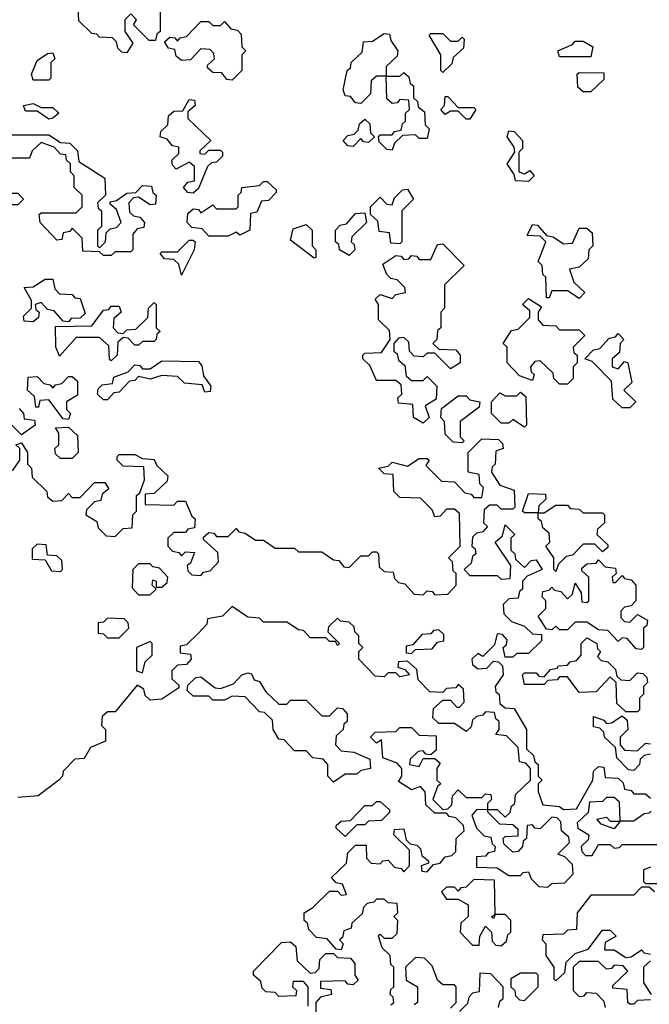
# Model space of a CAD drawing. Extents: x 2737311 to 2867920, y 875798 to 1012690.
# Tile 68 of 79: x 2803820 to 2805435, y 965060 to 967585. Entities that reach past the tile are written whole.
import ezdxf

# ---------------------------------------------------------------- set-up
doc = ezdxf.new("R2010")
doc.units = 0

msp = doc.modelspace()

# ---------------------------------------------------------------- linework, layer by layer
at = {"layer": '0CON20XD'}
for points in [[(2804095, 967500), (2804081.7, 967501.7), (2804071.7, 967511.7), (2804068.3, 967528.3), (2804058.3, 967538.3), (2804025, 967540), (2804018.3, 967548.3), (2804005, 967550), (2803971.7, 967581.7), (2803970, 967615)], [(2804180, 967625), (2804180, 967555), (2804171.7, 967548.3), (2804168.3, 967531.7), (2804151.7, 967531.7), (2804111.7, 967571.7), (2804120, 967585), (2804105, 967600), (2804090, 967585), (2804090, 967555), (2804110, 967525), (2804095, 967500)], [(2804365, 967430), (2804351.7, 967431.7), (2804338.3, 967448.3), (2804315, 967450), (2804301.7, 967461.7), (2804301.7, 967468.3), (2804320, 967485), (2804318.3, 967498.3), (2804308.3, 967508.3), (2804285, 967510), (2804258.3, 967481.7), (2804235, 967480), (2804221.7, 967491.7), (2804218.3, 967508.3), (2804201.7, 967511.7), (2804191.7, 967528.3), (2804205, 967540), (2804218.3, 967538.3), (2804225, 967530), (2804231.7, 967538.3), (2804248.3, 967541.7), (2804285, 967580), (2804305, 967580), (2804315, 967570), (2804335, 967570), (2804345, 967580), (2804361.7, 967561.7), (2804378.3, 967558.3), (2804388.3, 967548.3), (2804390, 967515), (2804400, 967505), (2804390, 967495), (2804390, 967455), (2804365, 967430)], [(2804775, 967250), (2804761.7, 967251.7), (2804741.7, 967271.7), (2804740, 967285), (2804745, 967290), (2804775, 967290), (2804781.7, 967298.3), (2804798.3, 967301.7), (2804801.7, 967318.3), (2804810, 967325), (2804810, 967345), (2804820, 967355), (2804818.3, 967378.3), (2804795, 967380), (2804788.3, 967371.7), (2804775, 967370), (2804761.7, 967381.7), (2804760, 967440), (2804735, 967440), (2804721.7, 967428.3), (2804720, 967395), (2804695, 967370), (2804681.7, 967371.7), (2804668.3, 967388.3), (2804655, 967390), (2804650, 967405), (2804660, 967455), (2804668.3, 967461.7), (2804670, 967475), (2804698.3, 967501.7), (2804701.7, 967528.3), (2804725, 967530), (2804755, 967550), (2804768.3, 967548.3), (2804771.7, 967531.7), (2804790, 967505), (2804788.3, 967491.7), (2804760, 967465), (2804760, 967440), (2804795, 967440), (2804805, 967450), (2804818.3, 967438.3), (2804821.7, 967421.7), (2804830, 967415), (2804830, 967385), (2804840, 967375), (2804841.7, 967361.7), (2804858.3, 967348.3), (2804860, 967315), (2804870, 967305), (2804865, 967280), (2804845, 967280), (2804835, 967290), (2804801.7, 967288.3), (2804781.7, 967268.3), (2804775, 967250)], [(2804905, 967450), (2804900, 967455), (2804900, 967495), (2804870, 967545), (2804875, 967550), (2804905, 967550), (2804925, 967530), (2804945, 967530), (2804955, 967540), (2804960, 967535), (2804958.3, 967511.7), (2804931.7, 967488.3), (2804928.3, 967471.7), (2804905, 967450)], [(2805285, 967490), (2805205, 967490), (2805200, 967505), (2805238.3, 967521.7), (2805245, 967530), (2805265, 967530), (2805290, 967515), (2805285, 967490)], [(2803895, 967430), (2803855, 967430), (2803850, 967445), (2803865, 967480), (2803891.7, 967498.3), (2803905, 967500), (2803910, 967485), (2803900, 967475), (2803900, 967435), (2803895, 967430)], [(2805285, 967400), (2805265, 967400), (2805251.7, 967411.7), (2805250, 967445), (2805255, 967450), (2805318.3, 967448.3), (2805318.3, 967431.7), (2805285, 967400)], [(2804265, 967140), (2804251.7, 967141.7), (2804240, 967155), (2804251.7, 967168.3), (2804268.3, 967171.7), (2804268.3, 967208.3), (2804255, 967220), (2804221.7, 967201.7), (2804211.7, 967211.7), (2804210, 967225), (2804228.3, 967241.7), (2804228.3, 967258.3), (2804211.7, 967261.7), (2804198.3, 967278.3), (2804180, 967285), (2804181.7, 967298.3), (2804200, 967315), (2804201.7, 967338.3), (2804215, 967350), (2804238.3, 967351.7), (2804255, 967380), (2804268.3, 967378.3), (2804270, 967365), (2804251.7, 967348.3), (2804251.7, 967331.7), (2804310, 967275), (2804281.7, 967248.3), (2804281.7, 967241.7), (2804295, 967240), (2804305, 967250), (2804335, 967250), (2804340, 967245), (2804340, 967235), (2804325, 967220), (2804311.7, 967218.3), (2804301.7, 967208.3), (2804278.3, 967151.7), (2804265, 967140)], [(2804975, 967330), (2804965, 967330), (2804945, 967350), (2804925, 967350), (2804911.7, 967341.7), (2804900, 967355), (2804910, 967365), (2804911.7, 967388.3), (2804918.3, 967388.3), (2804945, 967360), (2804985, 967360), (2804990, 967355), (2804975, 967330)], [(2803895, 967330), (2803865, 967350), (2803835, 967350), (2803830, 967365), (2803855, 967370), (2803875, 967360), (2803905, 967360), (2803920, 967345), (2803905, 967332.5), (2803895, 967330)], [(2804675, 967260), (2804661.7, 967261.7), (2804650, 967275), (2804661.7, 967288.3), (2804678.3, 967291.7), (2804688.3, 967301.7), (2804691.7, 967318.3), (2804705, 967330), (2804718.3, 967318.3), (2804720, 967295), (2804730, 967285), (2804715, 967270), (2804701.7, 967271.7), (2804695, 967280), (2804675, 967260)], [(2803785, 967290), (2803895, 967290), (2803925, 967270), (2803948.3, 967268.3), (2803968.3, 967248.3), (2803971.7, 967221.7), (2804038.3, 967178.3), (2804040, 967135), (2804020, 967115), (2804021.7, 967101.7), (2804030, 967095), (2804030, 967055), (2804020, 967045), (2804020, 967005), (2804025, 967000), (2804040, 967015), (2804041.7, 967038.3), (2804051.7, 967048.3), (2804068.3, 967051.7), (2804080, 967065), (2804068.3, 967098.3), (2804051.7, 967111.7), (2804051.7, 967118.3), (2804068.3, 967121.7), (2804095, 967140), (2804118.3, 967141.7), (2804135, 967160), (2804158.3, 967158.3), (2804161.7, 967141.7), (2804170, 967135), (2804168.3, 967111.7), (2804155, 967110), (2804125, 967130), (2804111.7, 967128.3), (2804100, 967115), (2804101.7, 967091.7), (2804111.7, 967081.7), (2804128.3, 967078.3), (2804140, 967065), (2804138.3, 967051.7), (2804121.7, 967048.3), (2804110, 967035), (2804110, 966995), (2804105, 966990), (2804065, 966990), (2804055, 966980)], [(2805125, 967170), (2805091.7, 967171.7), (2805088.3, 967188.3), (2805070, 967215), (2805090, 967245), (2805088.3, 967258.3), (2805070, 967285), (2805075, 967300), (2805088.3, 967298.3), (2805110, 967275), (2805110, 967255), (2805100, 967245), (2805100, 967195), (2805115, 967190), (2805128.3, 967198.3), (2805140, 967185), (2805125, 967170)], [(2804055, 966980), (2804035, 966980), (2804025, 966990), (2803981.7, 966991.7), (2803980, 967025), (2803955, 967050), (2803948.3, 967041.7), (2803931.7, 967038.3), (2803928.3, 967021.7), (2803915, 967020), (2803872.5, 967065), (2803870, 967085), (2803875, 967090), (2803965, 967090), (2803980, 967105), (2803980, 967135), (2803960, 967155), (2803960, 967185), (2803950, 967195), (2803950, 967215), (2803940, 967225), (2803938.3, 967238.3), (2803925, 967240), (2803908.3, 967258.3), (2803875, 967270), (2803851.7, 967248.3), (2803845, 967230), (2803775, 967230)], [(2804355, 967030), (2804305, 967030), (2804288.3, 967048.3), (2804261.7, 967051.7), (2804250, 967065), (2804251.7, 967088.3), (2804265, 967100), (2804278.3, 967098.3), (2804285, 967090), (2804315, 967110), (2804325, 967100), (2804375, 967100), (2804380, 967105), (2804380, 967135), (2804388.3, 967141.7), (2804390, 967155), (2804435, 967160), (2804445, 967170), (2804455, 967170), (2804478.3, 967148.3), (2804478.3, 967141.7), (2804458.3, 967121.7), (2804440, 967120), (2804428.3, 967091.7), (2804411.7, 967088.3), (2804410, 967045), (2804385, 967032.5), (2804375, 967040), (2804355, 967030)], [(2803735, 967080), (2803710, 967085), (2803710, 967115), (2803725, 967130), (2803775, 967130), (2803785, 967140), (2803815, 967140), (2803830, 967125), (2803815, 967110), (2803795, 967110), (2803788.3, 967118.3), (2803775, 967120), (2803765, 967110), (2803751.7, 967108.3), (2803735, 967080)], [(2804795, 967010), (2804771.7, 967011.7), (2804768.3, 967038.3), (2804741.7, 967041.7), (2804738.3, 967068.3), (2804720, 967085), (2804720, 967105), (2804745, 967130), (2804761.7, 967111.7), (2804775, 967110), (2804781.7, 967128.3), (2804801.7, 967148.3), (2804815, 967150), (2804830, 967125), (2804800, 967095), (2804800, 967015), (2804795, 967010)], [(2804665, 966980), (2804640, 966995), (2804638.3, 967008.3), (2804630, 967015), (2804630, 967045), (2804641.7, 967058.3), (2804658.3, 967061.7), (2804681.7, 967088.3), (2804705, 967090), (2804710, 967065), (2804671.7, 967028.3), (2804670, 967015), (2804678.3, 967008.3), (2804680, 966995), (2804665, 966980)], [(2804575, 966973.3), (2804515, 967020), (2804521.7, 967048.3), (2804555, 967060), (2804570, 967045), (2804570, 967005), (2804580, 966995), (2804580, 966975), (2804575, 966973.3)], [(2805255, 966870), (2805225, 966890), (2805185, 966890), (2805178.3, 966871.7), (2805171.7, 966871.7), (2805170, 966925), (2805161.7, 966931.7), (2805160, 966955), (2805150, 966965), (2805170, 967015), (2805155, 967030), (2805121.7, 967031.7), (2805135, 967060), (2805148.3, 967058.3), (2805171.7, 967031.7), (2805188.3, 967028.3), (2805215, 967010), (2805238.3, 967011.7), (2805255, 967050), (2805275, 967050), (2805288.3, 967038.3), (2805290, 967005), (2805280, 966995), (2805278.3, 966971.7), (2805255, 966950), (2805230, 966945), (2805241.7, 966911.7), (2805270, 966885), (2805255, 966870)], [(2804235, 966930), (2804228.3, 966958.3), (2804215, 966970), (2804191.7, 966971.7), (2804180, 966985), (2804185, 966990), (2804225, 966990), (2804255, 967020), (2804265, 967020), (2804270, 967015), (2804267.5, 966995), (2804235, 966930)], [(2804855, 966550), (2804830, 966565), (2804828.3, 966598.3), (2804791.7, 966601.7), (2804790, 966615), (2804800, 966625), (2804798.3, 966648.3), (2804785, 966660), (2804735, 966660), (2804718.3, 966698.3), (2804700, 966715), (2804700, 966725), (2804705, 966730), (2804748.3, 966731.7), (2804770, 966765), (2804768.3, 966788.3), (2804740, 966815), (2804740, 966855), (2804731.7, 966868.3), (2804745, 966880), (2804775, 966870), (2804785, 966880), (2804810, 966885), (2804808.3, 966898.3), (2804788.3, 966918.3), (2804771.7, 966921.7), (2804761.7, 966931.7), (2804751.7, 966958.3), (2804785, 966980), (2804798.3, 966978.3), (2804805, 966970), (2804818.3, 966971.7), (2804825, 966980), (2804838.3, 966978.3), (2804845, 966970), (2804875, 966970), (2804891.7, 967008.3), (2804905, 967010), (2804960, 966955), (2804910, 966905), (2804910, 966845), (2804900, 966835), (2804900, 966795), (2804891.7, 966788.3), (2804890, 966765), (2804880, 966755), (2804895, 966740), (2804938.3, 966738.3), (2804950, 966725), (2804950, 966705), (2804925, 966690), (2804885, 966730), (2804865, 966730), (2804855, 966720), (2804831.7, 966721.7), (2804820, 966735), (2804818.3, 966758.3), (2804805, 966770), (2804791.7, 966768.3), (2804780, 966755), (2804780, 966735), (2804788.3, 966728.3), (2804791.7, 966711.7), (2804808.3, 966698.3), (2804811.7, 966671.7), (2804825, 966660), (2804855, 966660), (2804865, 966670), (2804890, 966645), (2804888.3, 966611.7), (2804860, 966595), (2804870, 966565), (2804855, 966550)], [(2803945, 966810), (2803931.7, 966811.7), (2803908.3, 966838.3), (2803891.7, 966841.7), (2803875, 966860), (2803860, 966855), (2803861.7, 966841.7), (2803870, 966835), (2803868.3, 966821.7), (2803855, 966810), (2803831.7, 966811.7), (2803830, 966825), (2803850, 966845), (2803850, 966865), (2803831.7, 966898.3), (2803855, 966900), (2803885, 966920), (2803905, 966920), (2803910, 966895), (2803921.7, 966881.7), (2803955, 966880), (2803961.7, 966871.7), (2803975, 966870), (2803988.3, 966831.7), (2803975, 966820), (2803951.7, 966818.3), (2803945, 966810)], [(2804055, 966710), (2804050, 966715), (2804048.3, 966748.3), (2804025, 966770), (2803965, 966770), (2803921.7, 966721.7), (2803912.5, 966745), (2803911.7, 966798.3), (2804005, 966800), (2804035, 966840), (2804048.3, 966841.7), (2804055, 966850), (2804075, 966850), (2804080, 966835), (2804061.7, 966818.3), (2804060, 966795), (2804071.7, 966781.7), (2804085, 966780), (2804095, 966790), (2804118.3, 966791.7), (2804148.3, 966821.7), (2804150, 966845), (2804165, 966860), (2804170, 966855), (2804170, 966795), (2804180, 966785), (2804171.7, 966778.3), (2804170, 966765), (2804165, 966760), (2804135, 966760), (2804125, 966750), (2804115, 966750), (2804098.3, 966768.3), (2804085, 966770), (2804071.7, 966758.3), (2804070, 966725), (2804055, 966710)], [(2805225, 966650), (2805205, 966650), (2805190, 966665), (2805188.3, 966678.3), (2805155, 966710), (2805141.7, 966708.3), (2805130, 966695), (2805131.7, 966681.7), (2805140, 966675), (2805135, 966660), (2805101.7, 966671.7), (2805070, 966705), (2805070, 966745), (2805060, 966755), (2805081.7, 966788.3), (2805098.3, 966791.7), (2805128.3, 966821.7), (2805128.3, 966838.3), (2805110, 966855), (2805125, 966870), (2805158.3, 966848.3), (2805150, 966835), (2805150, 966815), (2805161.7, 966801.7), (2805195, 966800), (2805205, 966790), (2805255, 966790), (2805270, 966775), (2805240, 966745), (2805241.7, 966731.7), (2805250, 966725), (2805250, 966705), (2805240, 966695), (2805240, 966665), (2805225, 966650)], [(2805385, 966590), (2805365, 966590), (2805341.7, 966611.7), (2805338.3, 966658.3), (2805288.3, 966708.3), (2805270, 966715), (2805291.7, 966738.3), (2805308.3, 966741.7), (2805331.7, 966768.3), (2805348.3, 966771.7), (2805355, 966780), (2805370, 966765), (2805360, 966755), (2805358.3, 966731.7), (2805340, 966715), (2805340, 966695), (2805355, 966690), (2805371.7, 966708.3), (2805380, 966705), (2805390, 966655), (2805370, 966635), (2805400, 966605), (2805385, 966590)], [(2804045, 966610), (2804035, 966610), (2804020, 966625), (2804021.7, 966638.3), (2804031.7, 966648.3), (2804058.3, 966651.7), (2804061.7, 966668.3), (2804098.3, 966681.7), (2804115, 966700), (2804128.3, 966698.3), (2804135, 966690), (2804155, 966690), (2804185, 966710), (2804278.3, 966708.3), (2804287, 966697), (2804291.7, 966671.7), (2804310, 966645), (2804308.3, 966631.7), (2804295, 966630), (2804288.3, 966648.3), (2804243, 966653), (2804225, 966670), (2804185, 966672.5), (2804155, 966663.3), (2804125, 966670), (2804115, 966660), (2804101.7, 966658.3), (2804075, 966630), (2804061.7, 966628.3), (2804045, 966610)], [(2803945, 966560), (2803931.7, 966561.7), (2803895, 966610), (2803871.7, 966608.3), (2803868.3, 966591.7), (2803861.7, 966591.7), (2803858.3, 966618.3), (2803840, 966635), (2803841.7, 966668.3), (2803865, 966670), (2803881.7, 966651.7), (2803898.3, 966648.3), (2803905, 966640), (2803911.7, 966648.3), (2803928.3, 966651.7), (2803945, 966670), (2803955, 966670), (2803968.3, 966658.3), (2803968.3, 966621.7), (2803940, 966605), (2803940, 966585), (2803950, 966575), (2803945, 966560)], [(2805115, 966540), (2805085, 966560), (2805075, 966550), (2805055, 966550), (2805030, 966575), (2805030, 966605), (2805051.7, 966628.3), (2805065, 966620), (2805095, 966620), (2805105, 966630), (2805118.3, 966618.3), (2805120, 966545), (2805115, 966540)], [(2804955, 966500), (2804931.7, 966501.7), (2804911.7, 966521.7), (2804910, 966555), (2804900, 966565), (2804901.7, 966588.3), (2804945, 966620), (2804965, 966620), (2804975, 966610), (2805000, 966605), (2804998.3, 966591.7), (2804950, 966555), (2804950, 966515), (2804960, 966505), (2804955, 966500)], [(2803818.3, 966588.3), (2803830, 966575), (2803831.7, 966561.7), (2803858.3, 966558.3), (2803860, 966545), (2803825, 966520), (2803795, 966550)], [(2803955, 966460), (2803925, 966460), (2803911.7, 966471.7), (2803910, 966485), (2803920, 966495), (2803920, 966525), (2803911.7, 966538.3), (2803945, 966540), (2803968.3, 966518.3), (2803970, 966475), (2803955, 966460)], [(2803801.7, 966428.3), (2803820, 966455), (2803820, 966485), (2803810, 966495), (2803825, 966500), (2803840, 966475), (2803840, 966445), (2803850, 966435), (2803851.7, 966411.7), (2803890, 966375), (2803891.7, 966361.7), (2803905, 966350), (2803928.3, 966351.7), (2803945, 966370), (2803955, 966360), (2803975, 966360), (2804011.7, 966398.3), (2804038.3, 966398.3), (2804048.3, 966381.7), (2804031.7, 966368.3), (2804028.3, 966351.7), (2804011.7, 966348.3), (2803991.7, 966328.3), (2803990, 966315), (2804018.3, 966298.3), (2804021.7, 966281.7), (2804041.7, 966261.7), (2804065, 966260), (2804085, 966280), (2804108.3, 966281.7), (2804110, 966315), (2804120, 966325), (2804120, 966365), (2804128.3, 966371.7), (2804140, 966405), (2804138.3, 966438.3), (2804085, 966440), (2804070, 966455), (2804070, 966465), (2804075, 966470), (2804115, 966470), (2804135, 966460), (2804165, 966457.5), (2804171.7, 966441.7), (2804200, 966415), (2804198.3, 966401.7), (2804165, 966370), (2804141.7, 966368.3), (2804141.7, 966341.7), (2804215, 966340), (2804225, 966350), (2804245, 966350), (2804261.7, 966311.7), (2804270, 966305), (2804268.3, 966281.7), (2804251.7, 966278.3), (2804245, 966270), (2804215, 966270), (2804200, 966255), (2804200, 966235), (2804211.7, 966221.7), (2804228.3, 966218.3), (2804235, 966210), (2804245, 966220), (2804268.3, 966218.3), (2804258.3, 966191.7), (2804250, 966185), (2804251.7, 966171.7), (2804261.7, 966161.7), (2804285, 966160), (2804291.7, 966168.3), (2804308.3, 966171.7), (2804330, 966195), (2804328.3, 966218.3), (2804291.7, 966251.7), (2804291.7, 966258.3), (2804305, 966270), (2804318.3, 966268.3), (2804325, 966260), (2804355, 966260), (2804375, 966280), (2804381.7, 966271.7), (2804398.3, 966268.3), (2804425, 966250), (2804445, 966250), (2804475, 966230), (2804525, 966230), (2804535, 966220), (2804595, 966220), (2804625, 966200), (2804638.3, 966198.3), (2804651.7, 966181.7), (2804665, 966180), (2804695, 966210), (2804715, 966210), (2804725, 966220), (2804735, 966220), (2804740, 966215), (2804741.7, 966181.7), (2804755, 966170), (2804778.3, 966168.3), (2804781.7, 966151.7), (2804791.7, 966141.7), (2804808.3, 966138.3), (2804831.7, 966111.7), (2804855, 966110), (2804865, 966120), (2804878.3, 966118.3), (2804885, 966110), (2804918.3, 966111.7), (2804940, 966135), (2804940, 966165), (2804931.7, 966171.7), (2804930, 966195), (2804920, 966205), (2804950, 966235), (2804948.3, 966318.3), (2804935, 966330), (2804915, 966330), (2804898.3, 966311.7), (2804885, 966310), (2804878.3, 966328.3), (2804848.3, 966358.3), (2804795, 966360), (2804780, 966375), (2804778.3, 966418.3), (2804755, 966420), (2804740, 966435), (2804765, 966440), (2804775, 966450), (2804815, 966440), (2804845, 966460), (2804865, 966460), (2804870, 966455), (2804861.7, 966441.7), (2804901.7, 966401.7), (2804935, 966400), (2804961.7, 966371.7), (2804978.3, 966368.3), (2804985, 966360), (2805005, 966360), (2805010, 966385), (2805000, 966395), (2804998.3, 966418.3), (2804970, 966425), (2804970, 966475), (2805005, 966510), (2805048.3, 966508.3), (2805058.3, 966498.3), (2805060, 966485), (2805041.7, 966478.3), (2805040, 966445), (2805031.7, 966438.3), (2805030, 966425), (2805051.7, 966391.7), (2805088.3, 966378.3), (2805090, 966335), (2805085, 966330), (2805055, 966330), (2805045, 966340), (2805025, 966340), (2805011.7, 966328.3), (2805010, 966295), (2805020, 966285), (2805008.3, 966271.7), (2804991.7, 966268.3), (2804981.7, 966258.3), (2804980, 966235), (2804988.3, 966228.3), (2804990, 966215), (2804981.7, 966208.3), (2804978.3, 966191.7), (2804960, 966175), (2804975, 966160), (2805045, 966160), (2805055, 966150), (2805078.3, 966151.7), (2805080, 966185), (2805040, 966245), (2805058.3, 966261.7), (2805065, 966290), (2805090, 966265), (2805080, 966255), (2805080, 966225), (2805090, 966215), (2805091.7, 966201.7), (2805115, 966180), (2805131.7, 966198.3), (2805145, 966200), (2805160, 966175), (2805121.7, 966158.3), (2805110, 966145), (2805110, 966125), (2805101.7, 966118.3), (2805098.3, 966101.7), (2805075, 966100), (2805060, 966085), (2805061.7, 966061.7), (2805081.7, 966041.7), (2805115, 966030), (2805135, 966010), (2805158.3, 966008.3), (2805158.3, 965991.7), (2805125, 965960), (2805095, 965960), (2805085, 965950), (2805065, 965950), (2805060, 965975), (2805068.3, 965981.7), (2805070, 965995), (2805058.3, 966008.3), (2805045, 966010), (2805038.3, 965981.7), (2805008.3, 965951.7), (2804995, 965960), (2804980, 965945), (2804981.7, 965931.7), (2804995, 965920), (2805018.3, 965921.7), (2805035, 965940), (2805048.3, 965938.3), (2805058.3, 965928.3), (2805060, 965905), (2805040, 965875), (2805041.7, 965861.7), (2805050, 965855), (2805051.7, 965831.7)], [(2805195, 966170), (2805190, 966175), (2805190, 966205), (2805170, 966235), (2805180, 966245), (2805178.3, 966268.3), (2805161.7, 966281.7), (2805158.3, 966298.3), (2805150, 966305), (2805150, 966320), (2805115, 966320), (2805110, 966325), (2805125, 966370), (2805168.3, 966368.3), (2805170, 966355), (2805151.7, 966338.3), (2805150, 966320), (2805165, 966320), (2805195, 966340), (2805225, 966340), (2805231.7, 966331.7), (2805255, 966330), (2805265, 966320), (2805315, 966320), (2805320, 966315), (2805320, 966295), (2805301.7, 966278.3), (2805300, 966265), (2805328.3, 966238.3), (2805328.3, 966231.7), (2805315, 966220), (2805295, 966240), (2805265, 966240), (2805238.3, 966211.7), (2805221.7, 966208.3), (2805201.7, 966188.3), (2805195, 966170)], [(2803925, 966170), (2803930, 966175), (2803928.3, 966198.3), (2803915, 966210), (2803891.7, 966211.7), (2803888.3, 966238.3), (2803865, 966240), (2803851.7, 966228.3), (2803851.7, 966201.7), (2803885, 966200), (2803901.7, 966171.7), (2803925, 966170)], [(2805415, 965970), (2805401.7, 965971.7), (2805378.3, 965998.3), (2805365, 966000), (2805355, 965990), (2805328.3, 966018.3), (2805305, 966020), (2805275, 966040), (2805245, 966040), (2805225, 966020), (2805205, 966020), (2805195, 966030), (2805185, 966020), (2805171.7, 966021.7), (2805150, 966055), (2805170, 966075), (2805170, 966095), (2805160, 966105), (2805161.7, 966118.3), (2805178.3, 966121.7), (2805185, 966130), (2805191.7, 966121.7), (2805208.3, 966118.3), (2805225, 966100), (2805238.3, 966111.7), (2805245, 966140), (2805260, 966115), (2805261.7, 966091.7), (2805275, 966090), (2805280, 966095), (2805280, 966155), (2805261.7, 966171.7), (2805261.7, 966178.3), (2805275, 966190), (2805298.3, 966191.7), (2805305, 966200), (2805321.7, 966181.7), (2805348.3, 966178.3), (2805350, 966165), (2805340, 966155), (2805341.7, 966141.7), (2805348.3, 966141.7), (2805365, 966160), (2805371.7, 966151.7), (2805388.3, 966148.3), (2805400, 966135), (2805400, 966095), (2805388.3, 966081.7), (2805371.7, 966078.3), (2805361.7, 966068.3), (2805361.7, 966051.7), (2805371.7, 966041.7), (2805385, 966040), (2805405, 966060), (2805430, 966045), (2805428.3, 966031.7), (2805420, 966025), (2805420, 965975), (2805415, 965970)], [(2804155, 966110), (2804170, 966125), (2804160, 966135), (2804161.7, 966148.3), (2804170, 966145), (2804170, 966130), (2804185, 966130), (2804198.3, 966141.7), (2804200, 966155), (2804178.3, 966178.3), (2804161.7, 966181.7), (2804155, 966190), (2804125, 966190), (2804110, 966175), (2804108.3, 966128.3), (2804125, 966110), (2804155, 966110)], [(2804820, 965905), (2804795, 965900), (2804785, 965910), (2804765, 965910), (2804755, 965900), (2804731.7, 965901.7), (2804690, 965945), (2804690, 965965), (2804700, 965975), (2804690, 965985), (2804690, 966005), (2804680, 966015), (2804678.3, 966028.3), (2804665, 966040), (2804642.5, 966042.5), (2804635, 966050), (2804611.7, 966028.3), (2804610, 966015), (2804640, 965985), (2804635, 965980), (2804630, 965990), (2804615, 965990), (2804605, 966000), (2804565, 966000), (2804548.3, 966018.3), (2804535, 966020), (2804505, 966040), (2804445, 966040), (2804435, 966050), (2804405, 966052.5), (2804365, 966080), (2804340, 966055), (2804301.7, 966048.3), (2804300, 966035), (2804278.3, 966011.7), (2804248.3, 965981.7), (2804231.7, 965978.3), (2804231.7, 965961.7), (2804258.3, 965958.3), (2804260, 965945), (2804248.3, 965931.7), (2804225, 965930), (2804210, 965915), (2804210, 965895), (2804228.3, 965878.3), (2804228.3, 965871.7), (2804185, 965842.5), (2804155, 965840), (2804141.7, 965851.7), (2804138.3, 965868.3), (2804121.7, 965878.3), (2804065, 965810), (2804045, 965810), (2804031.7, 965798.3), (2804030, 965775), (2804040, 965765), (2804040, 965735), (2804001.7, 965718.3), (2803985, 965690), (2803961.7, 965688.3), (2803931.7, 965658.3), (2803930, 965645), (2803920, 965635), (2803867.5, 965595), (2803815, 965590)], [(2804075, 966000), (2804100, 966025), (2804098.3, 966038.3), (2804088.3, 966048.3), (2804045, 966050), (2804035, 966040), (2804021.7, 966038.3), (2804021.7, 966011.7), (2804035, 966010), (2804045, 966000), (2804075, 966000)], [(2804825, 965960), (2804835, 965970), (2804878.3, 965971.7), (2804891.7, 965988.3), (2804908.3, 965991.7), (2804908.3, 966008.3), (2804895, 966020), (2804881.7, 966018.3), (2804875, 966010), (2804851.7, 966008.3), (2804828.3, 965981.7), (2804811.7, 965978.3), (2804811.7, 965961.7), (2804825, 965960)], [(2804135, 965910), (2804141.7, 965938.3), (2804160, 965955), (2804160, 965985), (2804155, 965990), (2804120, 965975), (2804120, 965915), (2804135, 965910)], [(2805405, 965810), (2805375, 965810), (2805351.7, 965831.7), (2805350, 965885), (2805335, 965900), (2805298.3, 965861.7), (2805255, 965860), (2805225, 965900), (2805205, 965900), (2805198.3, 965891.7), (2805175, 965890), (2805165, 965880), (2805115, 965880), (2805110, 965905), (2805115, 965910), (2805145, 965910), (2805151.7, 965901.7), (2805165, 965900), (2805181.7, 965918.3), (2805198.3, 965921.7), (2805201.7, 965928.3), (2805225, 965930), (2805231.7, 965938.3), (2805248.3, 965941.7), (2805260, 965955), (2805260, 965985), (2805275, 966000), (2805300, 965985), (2805301.7, 965971.7), (2805310, 965965), (2805301.7, 965951.7), (2805311.7, 965941.7), (2805328.3, 965938.3), (2805348.3, 965918.3), (2805351.7, 965901.7), (2805361.7, 965891.7), (2805385, 965890), (2805405, 965910), (2805418.3, 965908.3), (2805428.3, 965898.3), (2805430, 965885), (2805420, 965875), (2805420, 965855), (2805410, 965845), (2805410, 965815), (2805405, 965810)], [(2804771.7, 965058.3), (2804780, 965065), (2804778.3, 965078.3), (2804770, 965085), (2804771.7, 965098.3), (2804780, 965105), (2804780, 965155), (2804771.7, 965161.7), (2804770, 965185), (2804750, 965205), (2804740, 965235), (2804745, 965240), (2804755, 965230), (2804775, 965230), (2804788.3, 965241.7), (2804790, 965275), (2804780, 965285), (2804790, 965295), (2804788.3, 965318.3), (2804765, 965320), (2804755, 965330), (2804735, 965330), (2804728.3, 965321.7), (2804711.7, 965318.3), (2804701.7, 965308.3), (2804698.3, 965291.7), (2804671.7, 965268.3), (2804670, 965255), (2804651.7, 965248.3), (2804648.3, 965231.7), (2804640, 965225), (2804650, 965215), (2804645, 965200), (2804631.7, 965201.7), (2804608.3, 965228.3), (2804581.7, 965231.7), (2804561.7, 965251.7), (2804558.3, 965268.3), (2804550, 965275), (2804550, 965295), (2804571.7, 965308.3), (2804615, 965350), (2804635, 965350), (2804645, 965340), (2804658.3, 965341.7), (2804648.3, 965368.3), (2804631.7, 965371.7), (2804620, 965385), (2804658.3, 965421.7), (2804661.7, 965448.3), (2804681.7, 965468.3), (2804708.3, 965468.3), (2804710, 965435), (2804721.7, 965421.7), (2804745, 965420), (2804751.7, 965428.3), (2804765, 965430), (2804781.7, 965411.7), (2804798.3, 965408.3), (2804805, 965400), (2804820, 965415), (2804820, 965455), (2804780, 965495), (2804781.7, 965508.3), (2804805, 965510), (2804811.7, 965481.7), (2804821.7, 965471.7), (2804838.3, 965468.3), (2804848.3, 965458.3), (2804851.7, 965441.7), (2804868.3, 965428.3), (2804868.3, 965421.7), (2804850, 965415), (2804851.7, 965401.7), (2804865, 965400), (2804881.7, 965418.3), (2804898.3, 965421.7), (2804911.7, 965438.3), (2804928.3, 965441.7), (2804938.3, 965451.7), (2804940, 965485), (2804960, 965505), (2804958.3, 965518.3), (2804938.3, 965538.3), (2804921.7, 965541.7), (2804915, 965550), (2804885, 965550), (2804861.7, 965571.7), (2804860, 965605), (2804848.3, 965618.3), (2804825, 965610), (2804791.7, 965631.7), (2804800, 965645), (2804800, 965665), (2804788.3, 965678.3), (2804751.7, 965691.7), (2804748.3, 965738.3), (2804735, 965730), (2804720, 965745), (2804731.7, 965758.3), (2804785, 965760), (2804795, 965770), (2804825, 965770), (2804845, 965750), (2804888.3, 965748.3), (2804888.3, 965711.7), (2804875, 965700), (2804861.7, 965701.7), (2804855, 965710), (2804841.7, 965708.3), (2804821.7, 965688.3), (2804820, 965675), (2804845, 965670), (2804855, 965690), (2804885, 965690), (2804898.3, 965678.3), (2804890, 965665), (2804890, 965635), (2804900, 965625), (2804891.7, 965618.3), (2804880, 965585), (2804905, 965560), (2804918.3, 965561.7), (2804928.3, 965571.7), (2804930, 965595), (2804945, 965610), (2804965, 965590), (2805005, 965590), (2805015, 965600), (2805028.3, 965598.3), (2805030, 965585), (2805020, 965575), (2805020, 965560), (2805045, 965560), (2805065, 965540), (2805078.3, 965551.7), (2805081.7, 965568.3), (2805090, 965575), (2805091.7, 965598.3), (2805130, 965635), (2805130, 965665), (2805118.3, 965678.3), (2805101.7, 965681.7), (2805098.3, 965718.3), (2805068.3, 965748.3), (2805041.7, 965751.7), (2805050, 965765), (2805050, 965785), (2805041.7, 965791.7), (2805038.3, 965808.3), (2805015, 965810), (2805008.3, 965801.7), (2804991.7, 965798.3), (2804981.7, 965788.3), (2804978.3, 965771.7), (2804965, 965760), (2804935, 965780), (2804895, 965780), (2804880, 965795), (2804881.7, 965818.3), (2804905, 965840), (2804925, 965840), (2804941.7, 965821.7), (2804948.3, 965821.7), (2804960, 965835), (2804958.3, 965868.3), (2804945, 965880), (2804938.3, 965871.7), (2804915, 965870), (2804905, 965860), (2804871.7, 965861.7), (2804841.7, 965891.7), (2804838.3, 965918.3), (2804815, 965940), (2804791.7, 965938.3), (2804790, 965925), (2804808.3, 965918.3), (2804820, 965905)], [(2804625, 965630), (2804610, 965645), (2804610, 965675), (2804598.3, 965688.3), (2804571.7, 965691.7), (2804555, 965710), (2804525, 965710), (2804498.3, 965738.3), (2804485, 965740), (2804470, 965765), (2804468.3, 965788.3), (2804448.3, 965808.3), (2804435, 965810), (2804398.3, 965848.3), (2804365, 965850), (2804345, 965840), (2804315, 965840), (2804305, 965850), (2804265, 965850), (2804250, 965865), (2804251.7, 965878.3), (2804271.7, 965898.3), (2804285, 965900), (2804321.7, 965871.7), (2804335, 965870), (2804368.3, 965881.7), (2804390, 965905), (2804405, 965910), (2804415, 965907.5), (2804421.7, 965891.7), (2804435, 965887.5), (2804451.7, 965861.7), (2804485, 965830), (2804505, 965830), (2804515, 965840), (2804555, 965840), (2804595, 965800), (2804615, 965800), (2804635, 965820), (2804648.3, 965818.3), (2804660, 965805), (2804660, 965785), (2804651.7, 965778.3), (2804650, 965765), (2804631.7, 965748.3), (2804630, 965725), (2804645, 965710), (2804677, 965707), (2804718.3, 965688.3), (2804720, 965665), (2804695, 965660), (2804685, 965650), (2804655, 965650), (2804625, 965630)], [(2805051.7, 965831.7), (2805065, 965820), (2805088.3, 965818.3), (2805120, 965765), (2805120, 965715), (2805138.3, 965698.3), (2805141.7, 965681.7), (2805150, 965675), (2805150, 965645), (2805160, 965635), (2805150, 965625), (2805150, 965605), (2805161.7, 965571.7), (2805205, 965567.5), (2805215, 965560), (2805248.3, 965561.7), (2805290, 965635), (2805291.7, 965658.3), (2805305, 965670), (2805318.3, 965668.3), (2805321.7, 965641.7), (2805355, 965640), (2805368.3, 965628.3), (2805371.7, 965611.7), (2805388.3, 965608.3), (2805395, 965600), (2805425, 965600), (2805438.3, 965588.3)], [(2805395, 965660), (2805381.7, 965661.7), (2805351.7, 965691.7), (2805348.3, 965718.3), (2805320, 965745), (2805318.3, 965758.3), (2805308.3, 965768.3), (2805291.7, 965771.7), (2805291.7, 965798.3), (2805318.3, 965788.3), (2805325, 965780), (2805338.3, 965781.7), (2805365, 965800), (2805378.3, 965788.3), (2805380, 965765), (2805360, 965745), (2805360, 965725), (2805371.7, 965711.7), (2805405, 965710), (2805425, 965730), (2805438.3, 965728.3)], [(2805438.3, 965701.7), (2805421.7, 965698.3), (2805411.7, 965688.3), (2805410, 965675), (2805395, 965660)], [(2805440, 965555), (2805435, 965550), (2805421.7, 965548.3), (2805395, 965530), (2805360, 965530), (2805345, 965510), (2805311.7, 965521.7), (2805300, 965535), (2805325, 965540), (2805335, 965530), (2805360, 965530), (2805358.3, 965578.3), (2805345, 965590), (2805325, 965590), (2805315, 965580), (2805281.7, 965578.3), (2805278.3, 965551.7), (2805250, 965525), (2805251.7, 965511.7), (2805280, 965495), (2805278.3, 965481.7), (2805260, 965465), (2805261.7, 965451.7), (2805271.7, 965441.7), (2805288.3, 965441.7), (2805305, 965470), (2805335, 965470), (2805345, 965460), (2805358.3, 965461.7), (2805365, 965470), (2805465, 965470)], [(2804655, 965490), (2804631.7, 965511.7), (2804631.7, 965518.3), (2804645, 965530), (2804668.3, 965531.7), (2804705, 965570), (2804725, 965570), (2804735, 965580), (2804745, 965580), (2804768.3, 965558.3), (2804768.3, 965551.7), (2804748.3, 965531.7), (2804715, 965530), (2804705, 965520), (2804685, 965520), (2804655, 965490)], [(2805175, 965360), (2805185, 965370), (2805218.3, 965371.7), (2805240, 965395), (2805238.3, 965418.3), (2805218.3, 965438.3), (2805200, 965445), (2805230, 965475), (2805228.3, 965488.3), (2805210, 965505), (2805208.3, 965528.3), (2805198.3, 965538.3), (2805185, 965540), (2805155, 965510), (2805141.7, 965511.7), (2805135, 965520), (2805121.7, 965518.3), (2805120, 965485), (2805111.7, 965478.3), (2805110, 965465), (2805098.3, 965451.7), (2805085, 965450), (2805061.7, 965471.7), (2805060, 965485), (2805065, 965490), (2805098.3, 965491.7), (2805098.3, 965508.3), (2805085, 965520), (2805051.7, 965521.7), (2805021.7, 965551.7), (2805020, 965560), (2804991.7, 965558.3), (2804980, 965545), (2804991.7, 965511.7), (2805011.7, 965491.7), (2805028.3, 965488.3), (2805031.7, 965471.7), (2805040, 965465), (2805038.3, 965451.7), (2805021.7, 965448.3), (2805015, 965440), (2804991.7, 965438.3), (2804991.7, 965411.7), (2805045, 965410), (2805075, 965390), (2805105, 965390), (2805111.7, 965398.3), (2805125, 965400), (2805131.7, 965381.7), (2805151.7, 965361.7), (2805175, 965360)], [(2805438.3, 965411.7), (2805420, 965405), (2805420, 965375), (2805425, 965370), (2805495, 965370)], [(2805055, 965210), (2805068.3, 965221.7), (2805071.7, 965238.3), (2805080, 965245), (2805080, 965275), (2805065, 965290), (2805040, 965290), (2805035, 965280), (2805030, 965285), (2805040, 965290), (2805038.3, 965378.3), (2804985, 965380), (2804965, 965360), (2804951.7, 965358.3), (2804945, 965350), (2804935, 965360), (2804915, 965360), (2804901.7, 965348.3), (2804915, 965330), (2804945, 965330), (2804970, 965315), (2804970, 965285), (2804951.7, 965268.3), (2804950, 965245), (2804981.7, 965211.7), (2804998.3, 965211.7), (2805000, 965235), (2805015, 965260), (2805030, 965245), (2805031.7, 965221.7), (2805041.7, 965211.7), (2805055, 965210)], [(2805448.3, 965348.3), (2805435, 965360), (2805415, 965360), (2805395, 965340), (2805285, 965340), (2805250, 965295), (2805248.3, 965251.7), (2805225, 965250), (2805215, 965240), (2805161.7, 965238.3), (2805160, 965225), (2805170, 965215), (2805170, 965185), (2805190, 965155), (2805190, 965125), (2805195, 965120), (2805218.3, 965141.7), (2805221.7, 965168.3), (2805245, 965190), (2805278.3, 965201.7), (2805315, 965250), (2805335, 965250), (2805350, 965235), (2805321.7, 965218.3), (2805320, 965200), (2805345, 965200), (2805375, 965180), (2805388.3, 965181.7), (2805415, 965200), (2805421.7, 965191.7), (2805438.3, 965188.3)], [(2804560, 965055), (2804560, 965105), (2804548.3, 965118.3), (2804521.7, 965118.3), (2804520, 965105), (2804530, 965095), (2804528.3, 965081.7), (2804485, 965080), (2804475, 965090), (2804451.7, 965091.7), (2804441.7, 965101.7), (2804438.3, 965118.3), (2804420, 965135), (2804420, 965145), (2804491.7, 965218.3), (2804515, 965220), (2804528.3, 965208.3), (2804531.7, 965171.7), (2804565, 965140), (2804578.3, 965141.7), (2804588.3, 965151.7), (2804590, 965175), (2804605, 965190), (2804625, 965190), (2804635, 965180), (2804668.3, 965178.3), (2804680, 965165), (2804680, 965135), (2804688.3, 965121.7), (2804675, 965110), (2804661.7, 965111.7), (2804655, 965120), (2804591.7, 965118.3), (2804591.7, 965101.7), (2804618.3, 965098.3), (2804620, 965085), (2804591.7, 965078.3), (2804580, 965065), (2804580, 965035)], [(2804925, 965050), (2804940, 965065), (2804940, 965105), (2804935, 965110), (2804905, 965110), (2804891.7, 965121.7), (2804878.3, 965158.3), (2804858.3, 965178.3), (2804835, 965180), (2804810, 965155), (2804811.7, 965121.7), (2804840, 965105), (2804840, 965065), (2804831.7, 965058.3)], [(2805438.3, 965071.7), (2805405, 965070), (2805395, 965060), (2805385, 965060), (2805380, 965065), (2805378.3, 965098.3), (2805341.7, 965101.7), (2805341.7, 965108.3), (2805380, 965145), (2805368.3, 965158.3), (2805345, 965160), (2805338.3, 965151.7), (2805325, 965150), (2805305, 965170), (2805255, 965170), (2805240, 965155), (2805240, 965095), (2805255, 965080), (2805268.3, 965081.7), (2805275, 965090), (2805298.3, 965088.3), (2805318.3, 965068.3), (2805321.7, 965051.7)], [(2805438.3, 965171.7), (2805420, 965155), (2805420, 965115), (2805440, 965085)], [(2805048.3, 965051.7), (2805051.7, 965068.3), (2805060, 965075), (2805060, 965105), (2805028.3, 965138.3), (2805000, 965140), (2804998.3, 965091.7), (2804981.7, 965088.3), (2804971.7, 965078.3), (2804968.3, 965061.7), (2804948.3, 965041.7)], [(2805115, 965070), (2805150, 965105), (2805150, 965135), (2805145, 965140), (2805105, 965140), (2805080, 965125), (2805080, 965105), (2805090, 965095), (2805091.7, 965081.7), (2805101.7, 965071.7), (2805115, 965070)]]:
    msp.add_lwpolyline(points, dxfattribs=at)

doc.saveas('drawing.dxf')
